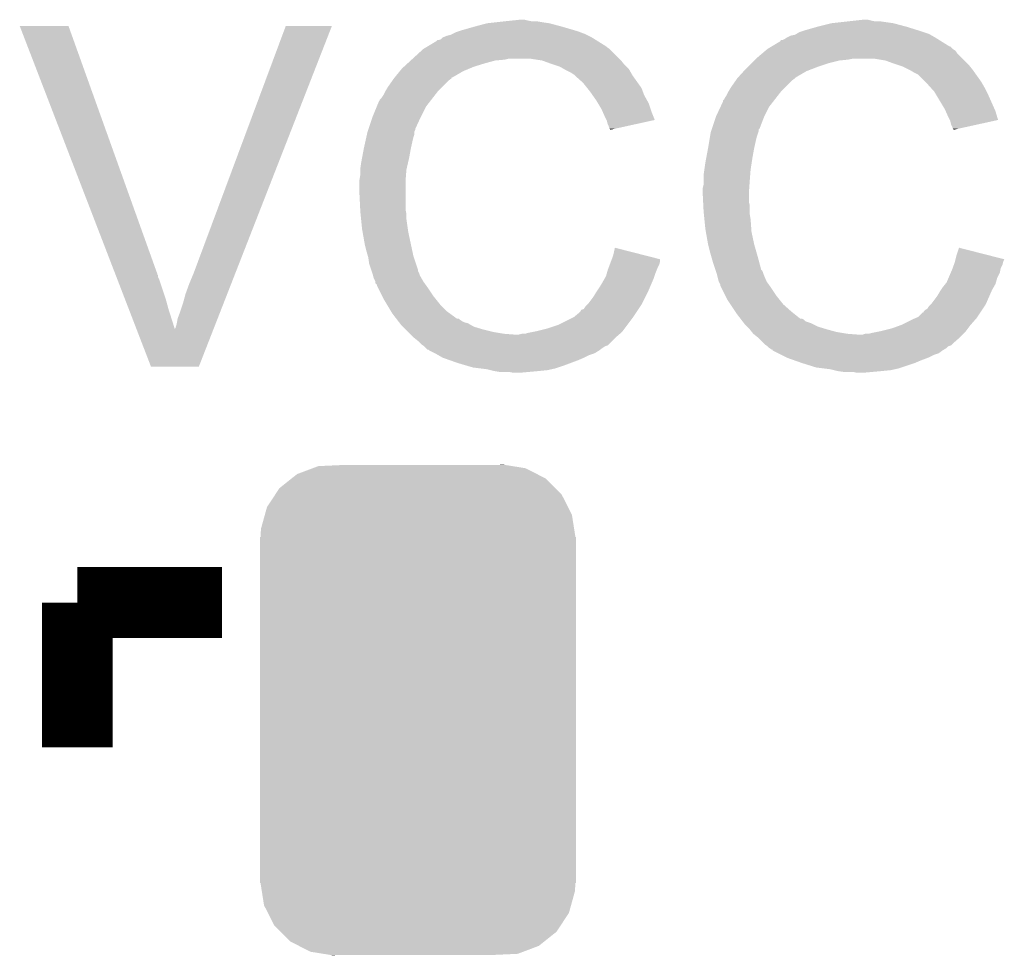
# Model space of a CAD drawing. Extents: x -52 to 48, y -3 to 57.
# Tile 54 of 96: x 5.82 to 8.64, y 10.75 to 13.42. Entities that reach past the tile are written whole.
import ezdxf

# ---------------------------------------------------------------- set-up
doc = ezdxf.new("R2010")
doc.units = 0
doc.layers.get('0').update_dxf_attribs({"linetype": 'CONTINUOUS'})
doc.layers.add('CLICK_SHIELD_FOR_RED_PITAYA_010', color=11, linetype='CONTINUOUS')
doc.layers.add('CLICK_SHIELD_FOR_RED_PITAYA_012', color=8, linetype='CONTINUOUS')

# ---------------------------------------------------------------- blocks, each defined once
blk = doc.blocks.new('CUSTOM_205')
for points in [[(-0.346054, 0.675314), (-0.301568, 0.692038), (0.3409, 0.675314), (0.308224, 0.692038)], [(-0.301568, 0.692038), (-0.285532, 0.698066), (0.308224, 0.692038), (0.27075, 0.698066)], [(-0.285532, 0.698066), (-0.220944, 0.70104), (0.27075, 0.698066), (0.25226, 0.70104)], [(0.220944, 0.70104), (0.244388, 0.702306), (0.25226, 0.70104), (0.244388, 0.702306)], [(-0.396604, 0.634998), (-0.362024, 0.662578), (0.39329, 0.634998), (0.365782, 0.662578)], [(-0.362024, 0.662578), (-0.346054, 0.675314), (0.365782, 0.662578), (0.3409, 0.675314)], [(-0.408632, 0.616798), (-0.396604, 0.634998), (0.411442, 0.616798), (0.39329, 0.634998)], [(-0.432252, 0.581054), (-0.408632, 0.616798), (0.42962, 0.581054), (0.411442, 0.616798)], [(-0.438318, 0.559164), (-0.432252, 0.581054), (0.44075, 0.559164), (0.42962, 0.581054)], [(-0.449518, 0.518744), (-0.438318, 0.559164), (0.447144, 0.518744), (0.44075, 0.559164)], [(-0.45085, 0.4953), (-0.449518, 0.518744), (0.45085, 0.4953), (0.447144, 0.518744)], [(-0.45212, -0.4953), (-0.45212, 0.4953), (0.45212, -0.4953), (0.45212, 0.4953)], [(-0.447142, -0.51874), (-0.45085, -0.4953), (0.449518, -0.51874), (0.45085, -0.4953)], [(-0.440752, -0.559164), (-0.447142, -0.51874), (0.438316, -0.559164), (0.449518, -0.51874)], [(-0.429622, -0.58105), (-0.440752, -0.559164), (0.432254, -0.58105), (0.438316, -0.559164)], [(-0.411444, -0.616798), (-0.429622, -0.58105), (0.40863, -0.616798), (0.432254, -0.58105)], [(-0.393292, -0.634996), (-0.411444, -0.616798), (0.396606, -0.634996), (0.40863, -0.616798)], [(-0.365784, -0.662578), (-0.393292, -0.634996), (0.362022, -0.662578), (0.396606, -0.634996)], [(-0.340906, -0.675312), (-0.365784, -0.662578), (0.346056, -0.675312), (0.362022, -0.662578)], [(-0.308228, -0.69204), (-0.340906, -0.675312), (0.301562, -0.69204), (0.346056, -0.675312)], [(-0.270764, -0.698066), (-0.308228, -0.69204), (0.285534, -0.698066), (0.301562, -0.69204)], [(-0.252274, -0.70104), (-0.270764, -0.698066), (0.220944, -0.70104), (0.285534, -0.698066)], [(-0.244392, -0.702308), (-0.252274, -0.70104), (-0.244392, -0.702308), (-0.220944, -0.70104)]]:
    blk.add_solid(points)

msp = doc.modelspace()

# ---------------------------------------------------------------- linework, layer by layer
at = {"layer": 'CLICK_SHIELD_FOR_RED_PITAYA_010', "const_width": 0.2032}
for points in [[(5.98424, 11.3411), (5.98424, 11.75512)], [(5.98424, 11.75512), (6.39826, 11.75512)]]:
    msp.add_lwpolyline(points, dxfattribs=at)
at = {"layer": 'CLICK_SHIELD_FOR_RED_PITAYA_010'}
for points in [[(7.20344, 13.41882), (7.22757, 13.42136), (7.287262, 13.41882), (7.27456, 13.42136)], [(7.22757, 13.42136), (7.251702, 13.4239), (7.27456, 13.42136), (7.264402, 13.4239)], [(8.188962, 13.41882), (8.211822, 13.42136), (8.270242, 13.41882), (8.25754, 13.42136)], [(8.211822, 13.42136), (8.234682, 13.4239), (8.25754, 13.42136), (8.247382, 13.4239)], [(5.819176, 13.406094), (5.81917, 13.406108), (5.958844, 13.406094), (5.81917, 13.406108)], [(6.092282, 12.697456), (5.819176, 13.406094), (6.21284, 12.697456), (5.958844, 13.406094)], [(6.31698, 12.69746), (6.58115, 13.40608), (6.43638, 12.69746), (6.713208, 13.40608)], [(6.58115, 13.40608), (6.581166, 13.40612), (6.713208, 13.40608), (6.581166, 13.40612)], [(7.076446, 13.390882), (7.08406, 13.39342), (7.4168, 13.390882), (7.40817, 13.39342)], [(7.08406, 13.39342), (7.11962, 13.40358), (7.40817, 13.39342), (7.37362, 13.40358)], [(7.11962, 13.40358), (7.157722, 13.41374), (7.37362, 13.40358), (7.335522, 13.41374)], [(7.157722, 13.41374), (7.18058, 13.41628), (7.335522, 13.41374), (7.31774, 13.41628)], [(7.18058, 13.41628), (7.20344, 13.41882), (7.31774, 13.41628), (7.302502, 13.41882)], [(8.059414, 13.39088), (8.06704, 13.39342), (8.39978, 13.39088), (8.391652, 13.39342)], [(8.06704, 13.39342), (8.1026, 13.40358), (8.391652, 13.39342), (8.35914, 13.40358)], [(8.1026, 13.40358), (8.143242, 13.41374), (8.35914, 13.40358), (8.321042, 13.41374)], [(8.143242, 13.41374), (8.188962, 13.41882), (8.321042, 13.41374), (8.28548, 13.41882)], [(7.012942, 13.362942), (7.015476, 13.36548), (7.473692, 13.362942), (7.469632, 13.36548)], [(7.015476, 13.36548), (7.018022, 13.365482), (7.469632, 13.36548), (7.469628, 13.365482)], [(7.018022, 13.365482), (7.025632, 13.368024), (7.469628, 13.365482), (7.46556, 13.368024)], [(7.025632, 13.368024), (7.030724, 13.3731), (7.46556, 13.368024), (7.457438, 13.3731)], [(7.030724, 13.3731), (7.043422, 13.37818), (7.457438, 13.3731), (7.44728, 13.37818)], [(7.043422, 13.37818), (7.053582, 13.38072), (7.44728, 13.37818), (7.4422, 13.38072)], [(7.053582, 13.38072), (7.058662, 13.38326), (7.4422, 13.38072), (7.43712, 13.38326)], [(7.058662, 13.38326), (7.068822, 13.38834), (7.43712, 13.38326), (7.423578, 13.38834)], [(7.068822, 13.38834), (7.076446, 13.390882), (7.423578, 13.38834), (7.4168, 13.390882)], [(7.99846, 13.362952), (7.998492, 13.36548), (8.456656, 13.362952), (8.452612, 13.36548)], [(7.998492, 13.36548), (8.003544, 13.365482), (8.452612, 13.36548), (8.452608, 13.365482)], [(8.003544, 13.365482), (8.008622, 13.368022), (8.452608, 13.365482), (8.448544, 13.368022)], [(8.008622, 13.368022), (8.016242, 13.3731), (8.448544, 13.368022), (8.44042, 13.3731)], [(8.016242, 13.3731), (8.026402, 13.37818), (8.44042, 13.3731), (8.431532, 13.37818)], [(8.026402, 13.37818), (8.039102, 13.38072), (8.431532, 13.37818), (8.427088, 13.38072)], [(8.039102, 13.38072), (8.04333, 13.38326), (8.427088, 13.38072), (8.422642, 13.38326)], [(8.04333, 13.38326), (8.05179, 13.38834), (8.422642, 13.38326), (8.407402, 13.38834)], [(8.05179, 13.38834), (8.059414, 13.39088), (8.407402, 13.38834), (8.39978, 13.39088)], [(6.944358, 13.31214), (6.974836, 13.340078), (7.53618, 13.31214), (7.508242, 13.340078)], [(6.974836, 13.340078), (6.974842, 13.340082), (7.508242, 13.340078), (7.508238, 13.340082)], [(6.974842, 13.340082), (6.983304, 13.34516), (7.508238, 13.340082), (7.50062, 13.34516)], [(6.983304, 13.34516), (6.987534, 13.347698), (7.50062, 13.34516), (7.498082, 13.347698)], [(6.987534, 13.347698), (7.012942, 13.362942), (7.498082, 13.347698), (7.473692, 13.362942)], [(7.954352, 13.334998), (7.960358, 13.34008), (8.498842, 13.334998), (8.49122, 13.34008)], [(7.960358, 13.34008), (7.960362, 13.340082), (8.49122, 13.34008), (8.491218, 13.340082)], [(7.960362, 13.340082), (7.973042, 13.347694), (8.491218, 13.340082), (8.483606, 13.347694)], [(7.973042, 13.347694), (7.973052, 13.3477), (8.483606, 13.347694), (8.481054, 13.3477)], [(7.973052, 13.3477), (7.99846, 13.362952), (8.481054, 13.3477), (8.456656, 13.362952)], [(6.938818, 13.30706), (6.941588, 13.3096), (7.180578, 13.30706), (7.208518, 13.3096)], [(6.941588, 13.3096), (6.944358, 13.31214), (7.208518, 13.3096), (7.218678, 13.31214)], [(7.3152, 13.30706), (7.282178, 13.31214), (7.54126, 13.30706), (7.53618, 13.31214)], [(7.92226, 13.30706), (7.9248, 13.3096), (8.1661, 13.30706), (8.191502, 13.3096)], [(7.9248, 13.3096), (7.92734, 13.31214), (8.191502, 13.3096), (8.204198, 13.31214)], [(7.92734, 13.31214), (7.945348, 13.327378), (8.51916, 13.31214), (8.503922, 13.327378)], [(7.945348, 13.327378), (7.954352, 13.334998), (8.503922, 13.327378), (8.498842, 13.334998)], [(8.298178, 13.30706), (8.267698, 13.31214), (8.52424, 13.30706), (8.51916, 13.31214)], [(6.907644, 13.27658), (6.91388, 13.2842), (7.089138, 13.27658), (7.107424, 13.2842)], [(6.91388, 13.2842), (6.919422, 13.289282), (7.107424, 13.2842), (7.11962, 13.289282)], [(6.919422, 13.289282), (6.930504, 13.29944), (7.11962, 13.289282), (7.15264, 13.29944)], [(6.930504, 13.29944), (6.938818, 13.30706), (7.15264, 13.29944), (7.180578, 13.30706)], [(7.315206, 13.307058), (7.3152, 13.30706), (7.541262, 13.307058), (7.54126, 13.30706)], [(7.34314, 13.2969), (7.315206, 13.307058), (7.54939, 13.2969), (7.541262, 13.307058)], [(7.35076, 13.29436), (7.34314, 13.2969), (7.55142, 13.29436), (7.54939, 13.2969)], [(7.365998, 13.28928), (7.35076, 13.29436), (7.5565, 13.28928), (7.55142, 13.29436)], [(7.37934, 13.281658), (7.365998, 13.28928), (7.564122, 13.281658), (7.5565, 13.28928)], [(7.383782, 13.27912), (7.37934, 13.281658), (7.565574, 13.27912), (7.564122, 13.281658)], [(7.892472, 13.27658), (7.8994, 13.2842), (8.072118, 13.27658), (8.09193, 13.2842)], [(7.8994, 13.2842), (7.90448, 13.28928), (8.09193, 13.2842), (8.10514, 13.28928)], [(7.90448, 13.28928), (7.91464, 13.29944), (8.10514, 13.28928), (8.135622, 13.29944)], [(7.91464, 13.29944), (7.92226, 13.30706), (8.135622, 13.29944), (8.1661, 13.30706)], [(8.32612, 13.2969), (8.298178, 13.30706), (8.5344, 13.2969), (8.52424, 13.30706)], [(8.333746, 13.294358), (8.32612, 13.2969), (8.536942, 13.294358), (8.5344, 13.2969)], [(8.348978, 13.28928), (8.333746, 13.294358), (8.541006, 13.28928), (8.536942, 13.294358)], [(8.36422, 13.28166), (8.348978, 13.28928), (8.5471, 13.28166), (8.541006, 13.28928)], [(8.3693, 13.27912), (8.36422, 13.28166), (8.548916, 13.27912), (8.5471, 13.28166)], [(6.885682, 13.248638), (6.89102, 13.25626), (7.04596, 13.248638), (7.056104, 13.25626)], [(6.89102, 13.25626), (6.891024, 13.256266), (7.056104, 13.25626), (7.056112, 13.256266)], [(6.891024, 13.256266), (6.893072, 13.258768), (7.056112, 13.256266), (7.05612, 13.258768)], [(6.893072, 13.258768), (6.893098, 13.2588), (7.05612, 13.258768), (7.058666, 13.2588)], [(6.893098, 13.2588), (6.907644, 13.27658), (7.058666, 13.2588), (7.089138, 13.27658)], [(7.399018, 13.2715), (7.383782, 13.27912), (7.569926, 13.2715), (7.565574, 13.27912)], [(7.40664, 13.26642), (7.399018, 13.2715), (7.572828, 13.26642), (7.569926, 13.2715)], [(7.40918, 13.26388), (7.40664, 13.26642), (7.57428, 13.26388), (7.572828, 13.26642)], [(7.409184, 13.263878), (7.40918, 13.26388), (7.57428, 13.263878), (7.57428, 13.26388)], [(7.43204, 13.24356), (7.409184, 13.263878), (7.588798, 13.24356), (7.57428, 13.263878)], [(7.868664, 13.248638), (7.874, 13.25626), (8.02894, 13.248638), (8.039098, 13.25626)], [(7.874, 13.25626), (7.874002, 13.256262), (8.039098, 13.25626), (8.0391, 13.256262)], [(7.874002, 13.256262), (7.876306, 13.258798), (8.0391, 13.256262), (8.041638, 13.258798)], [(7.876306, 13.258798), (7.892472, 13.27658), (8.041638, 13.258798), (8.072118, 13.27658)], [(8.382002, 13.2715), (8.3693, 13.27912), (8.554358, 13.2715), (8.548916, 13.27912)], [(8.392156, 13.266422), (8.382002, 13.2715), (8.557986, 13.266422), (8.554358, 13.2715)], [(8.41248, 13.2461), (8.392156, 13.266422), (8.572502, 13.2461), (8.557986, 13.266422)], [(6.867142, 13.220698), (6.873238, 13.23086), (7.01802, 13.220698), (7.028182, 13.23086)], [(6.873238, 13.23086), (6.885682, 13.248638), (7.028182, 13.23086), (7.04596, 13.248638)], [(7.444224, 13.22833), (7.43204, 13.24356), (7.59968, 13.22833), (7.588798, 13.24356)], [(7.45236, 13.21816), (7.444224, 13.22833), (7.603492, 13.21816), (7.59968, 13.22833)], [(7.850122, 13.220698), (7.856218, 13.23086), (8.001, 13.220698), (8.011162, 13.23086)], [(7.856218, 13.23086), (7.868664, 13.248638), (8.011162, 13.23086), (8.02894, 13.248638)], [(8.41502, 13.24356), (8.41248, 13.2461), (8.573954, 13.24356), (8.572502, 13.2461)], [(8.428736, 13.22832), (8.41502, 13.24356), (8.58266, 13.22832), (8.573954, 13.24356)], [(8.437878, 13.218162), (8.428736, 13.22832), (8.58774, 13.218162), (8.58266, 13.22832)], [(6.85038, 13.192756), (6.850386, 13.195306), (6.996286, 13.192756), (6.99827, 13.195306)], [(6.850386, 13.195306), (6.85546, 13.20038), (6.99827, 13.195306), (7.002216, 13.20038)], [(6.85546, 13.20038), (6.86054, 13.208002), (7.002216, 13.20038), (7.008144, 13.208002)], [(6.86054, 13.208002), (6.86562, 13.218158), (7.008144, 13.208002), (7.016044, 13.218158)], [(6.86562, 13.218158), (6.867142, 13.220698), (7.016044, 13.218158), (7.01802, 13.220698)], [(7.459476, 13.207998), (7.45236, 13.21816), (7.6073, 13.207998), (7.603492, 13.21816)], [(7.470142, 13.19276), (7.459476, 13.207998), (7.615766, 13.19276), (7.6073, 13.207998)], [(7.833366, 13.192766), (7.835902, 13.195304), (7.979274, 13.192766), (7.981248, 13.195304)], [(7.835902, 13.195304), (7.838442, 13.200382), (7.981248, 13.195304), (7.985198, 13.200382)], [(7.838442, 13.200382), (7.84352, 13.208002), (7.985198, 13.200382), (7.991124, 13.208002)], [(7.84352, 13.208002), (7.8486, 13.218158), (7.991124, 13.208002), (7.999024, 13.218158)], [(7.8486, 13.218158), (7.850122, 13.220698), (7.999024, 13.218158), (8.001, 13.220698)], [(8.443976, 13.208), (8.437878, 13.218162), (8.59282, 13.208), (8.58774, 13.218162)], [(8.46836, 13.16736), (8.443976, 13.208), (8.610884, 13.16736), (8.59282, 13.208)], [(6.83006, 13.14704), (6.841566, 13.174978), (6.96849, 13.14704), (6.98246, 13.174978)], [(6.841566, 13.174978), (6.847842, 13.19021), (6.98246, 13.174978), (6.994306, 13.19021)], [(6.847842, 13.19021), (6.85038, 13.192756), (6.994306, 13.19021), (6.996286, 13.192756)], [(7.474716, 13.185138), (7.470142, 13.19276), (7.62, 13.185138), (7.615766, 13.19276)], [(7.48538, 13.16736), (7.474716, 13.185138), (7.625928, 13.16736), (7.62, 13.185138)], [(7.487638, 13.16228), (7.48538, 13.16736), (7.62762, 13.16228), (7.625928, 13.16736)], [(7.81304, 13.14704), (7.826186, 13.174978), (7.95147, 13.14704), (7.96544, 13.174978)], [(7.826186, 13.174978), (7.83336, 13.190224), (7.96544, 13.174978), (7.977298, 13.190224)], [(7.83336, 13.190224), (7.833366, 13.192766), (7.977298, 13.190224), (7.979274, 13.192766)], [(8.470618, 13.16228), (8.46836, 13.16736), (8.613142, 13.16228), (8.610884, 13.16736)], [(6.818206, 13.111476), (6.829212, 13.1445), (6.95198, 13.111476), (6.96722, 13.1445)], [(6.829212, 13.1445), (6.83006, 13.14704), (6.96722, 13.1445), (6.96849, 13.14704)], [(7.49554, 13.1445), (7.487638, 13.16228), (7.634706, 13.1445), (7.62762, 13.16228)], [(7.499354, 13.136874), (7.49554, 13.1445), (7.637744, 13.136874), (7.634706, 13.1445)], [(7.80119, 13.11149), (7.812192, 13.1445), (7.937496, 13.11149), (7.9502, 13.1445)], [(7.812192, 13.1445), (7.81304, 13.14704), (7.9502, 13.1445), (7.95147, 13.14704)], [(8.47852, 13.1445), (8.470618, 13.16228), (8.61845, 13.1445), (8.613142, 13.16228)], [(8.482334, 13.136874), (8.47852, 13.1445), (8.620726, 13.136874), (8.61845, 13.1445)], [(6.81736, 13.108936), (6.818206, 13.111476), (6.951978, 13.108936), (6.95198, 13.111476)], [(7.50062, 13.134342), (7.499354, 13.136874), (7.62623, 13.134342), (7.637744, 13.136874)], [(7.503158, 13.124182), (7.50062, 13.134342), (7.580036, 13.124182), (7.62623, 13.134342)], [(7.5057, 13.1191), (7.503158, 13.124182), (7.55693, 13.1191), (7.580036, 13.124182)], [(7.50824, 13.111484), (7.5057, 13.1191), (7.522302, 13.111484), (7.55693, 13.1191)], [(7.510772, 13.108948), (7.50824, 13.111484), (7.510772, 13.108948), (7.522302, 13.111484)], [(7.800342, 13.108944), (7.80119, 13.11149), (7.93496, 13.108944), (7.937496, 13.11149)], [(8.4836, 13.134342), (8.482334, 13.136874), (8.609212, 13.134342), (8.620726, 13.136874)], [(8.486138, 13.124182), (8.4836, 13.134342), (8.563016, 13.124182), (8.609212, 13.134342)], [(8.48868, 13.1191), (8.486138, 13.124182), (8.53991, 13.1191), (8.563016, 13.124182)], [(8.49122, 13.111484), (8.48868, 13.1191), (8.505282, 13.111484), (8.53991, 13.1191)], [(8.493752, 13.108948), (8.49122, 13.111484), (8.493752, 13.108948), (8.505282, 13.111484)], [(6.80974, 13.07846), (6.811998, 13.08862), (6.94436, 13.07846), (6.946902, 13.08862)], [(6.811998, 13.08862), (6.813692, 13.096238), (6.946902, 13.08862), (6.949438, 13.096238)], [(6.813692, 13.096238), (6.814822, 13.10132), (6.949438, 13.096238), (6.949438, 13.10132)], [(6.814822, 13.10132), (6.815666, 13.103856), (6.949438, 13.10132), (6.94944, 13.103856)], [(6.815666, 13.103856), (6.81736, 13.108936), (6.94944, 13.103856), (6.951978, 13.108936)], [(7.79399, 13.07846), (7.795684, 13.08862), (7.92734, 13.07846), (7.929882, 13.08862)], [(7.795684, 13.08862), (7.797802, 13.101322), (7.929882, 13.08862), (7.934112, 13.101322)], [(7.797802, 13.101322), (7.798646, 13.103858), (7.934112, 13.101322), (7.934958, 13.103858)], [(7.798646, 13.103858), (7.800342, 13.108944), (7.934958, 13.103858), (7.93496, 13.108944)], [(6.79942, 13.02766), (6.80466, 13.0556), (6.9342, 13.02766), (6.93928, 13.0556)], [(6.80466, 13.0556), (6.80974, 13.07846), (6.93928, 13.0556), (6.94436, 13.07846)], [(7.78494, 13.02766), (7.79018, 13.0556), (7.91718, 13.02766), (7.92226, 13.0556)], [(7.79018, 13.0556), (7.79399, 13.07846), (7.92226, 13.0556), (7.92734, 13.07846)], [(6.79704, 13.01496), (6.79942, 13.02766), (6.931268, 13.01496), (6.9342, 13.02766)], [(7.78256, 13.01496), (7.78494, 13.02766), (7.915226, 13.01496), (7.91718, 13.02766)], [(6.7945, 12.99718), (6.79704, 13.01496), (6.927166, 12.99718), (6.931268, 13.01496)], [(7.779656, 12.994642), (7.78256, 13.01496), (7.9121, 12.994642), (7.915226, 13.01496)], [(6.79196, 12.964162), (6.7945, 12.979402), (6.924234, 12.964162), (6.925406, 12.979402)], [(6.7945, 12.994638), (6.7945, 12.99718), (6.92658, 12.994638), (6.927166, 12.99718)], [(6.7945, 12.979402), (6.7945, 12.994638), (6.925406, 12.979402), (6.92658, 12.994638)], [(7.77748, 12.9794), (7.779656, 12.994642), (7.910926, 12.9794), (7.9121, 12.994642)], [(7.77748, 12.96162), (7.77748, 12.9794), (7.90956, 12.96162), (7.910926, 12.9794)], [(6.79196, 12.961622), (6.79196, 12.964162), (6.92404, 12.961622), (6.924234, 12.964162)], [(6.79196, 12.92606), (6.79196, 12.961622), (6.92404, 12.92606), (6.92404, 12.961622)], [(7.77494, 12.941302), (7.77748, 12.951462), (7.908108, 12.941302), (7.908834, 12.951462)], [(7.77494, 12.926062), (7.77494, 12.941302), (7.90702, 12.926062), (7.908108, 12.941302)], [(7.77748, 12.951462), (7.77748, 12.96162), (7.908834, 12.951462), (7.90956, 12.96162)], [(6.794248, 12.880338), (6.79196, 12.92606), (6.92404, 12.880338), (6.92404, 12.92606)], [(7.77494, 12.92606), (7.77494, 12.926062), (7.90702, 12.92606), (7.90702, 12.926062)], [(7.776084, 12.903198), (7.77494, 12.92606), (7.90702, 12.903198), (7.90702, 12.92606)], [(7.776592, 12.893038), (7.776084, 12.903198), (7.90956, 12.893038), (7.90702, 12.903198)], [(7.77748, 12.87526), (7.776592, 12.893038), (7.90956, 12.87526), (7.90956, 12.893038)], [(6.7945, 12.87526), (6.794248, 12.880338), (6.925056, 12.87526), (6.92404, 12.880338)], [(6.795264, 12.867638), (6.7945, 12.87526), (6.92658, 12.867638), (6.925056, 12.87526)], [(6.796786, 12.8524), (6.795264, 12.867638), (6.92658, 12.8524), (6.92658, 12.867638)], [(7.778244, 12.867638), (7.77748, 12.87526), (7.90956, 12.867638), (7.90956, 12.87526)], [(7.779766, 12.852402), (7.778244, 12.867638), (7.9121, 12.852402), (7.90956, 12.867638)], [(6.79958, 12.824458), (6.796786, 12.8524), (6.930572, 12.824458), (6.92658, 12.8524)], [(7.78256, 12.824458), (7.779766, 12.852402), (7.914096, 12.824458), (7.9121, 12.852402)], [(6.800926, 12.816842), (6.79958, 12.824458), (6.93166, 12.816842), (6.930572, 12.824458)], [(6.8072, 12.78128), (6.800926, 12.816842), (6.939282, 12.78128), (6.93166, 12.816842)], [(7.783906, 12.816838), (7.78256, 12.824458), (7.91464, 12.816838), (7.914096, 12.824458)], [(7.79018, 12.78128), (7.783906, 12.816838), (7.92226, 12.78128), (7.91464, 12.816838)], [(6.81228, 12.76096), (6.8072, 12.78128), (6.943636, 12.76096), (6.939282, 12.78128)], [(7.79526, 12.76096), (7.79018, 12.78128), (7.928066, 12.76096), (7.92226, 12.78128)], [(6.816636, 12.74572), (6.81228, 12.76096), (6.946902, 12.74572), (6.943636, 12.76096)], [(6.81736, 12.743182), (6.816636, 12.74572), (6.947748, 12.743182), (6.946902, 12.74572)], [(7.514578, 12.738072), (7.5184, 12.748262), (7.65302, 12.738072), (7.613084, 12.748262)], [(7.5184, 12.748262), (7.523512, 12.771116), (7.613084, 12.748262), (7.523512, 12.771116)], [(7.799616, 12.74572), (7.79526, 12.76096), (7.93242, 12.74572), (7.928066, 12.76096)], [(7.80542, 12.7254), (7.799616, 12.74572), (7.937842, 12.7254), (7.93242, 12.74572)], [(8.49883, 12.738066), (8.50138, 12.748258), (8.63853, 12.738066), (8.598596, 12.748258)], [(8.50138, 12.748258), (8.50903, 12.771116), (8.598596, 12.748258), (8.50903, 12.771116)], [(6.8199, 12.725402), (6.81736, 12.743182), (6.953674, 12.725402), (6.947748, 12.743182)], [(6.825828, 12.707616), (6.8199, 12.725402), (6.9596, 12.707616), (6.953674, 12.725402)], [(7.505064, 12.7127), (7.508872, 12.722858), (7.6454, 12.7127), (7.65048, 12.722858)], [(7.508872, 12.722858), (7.512682, 12.733018), (7.65048, 12.722858), (7.65302, 12.733018)], [(7.512682, 12.733018), (7.514578, 12.738072), (7.65302, 12.733018), (7.65302, 12.738072)], [(7.811344, 12.707628), (7.80542, 12.7254), (7.942584, 12.707628), (7.937842, 12.7254)], [(8.490584, 12.712698), (8.494392, 12.722858), (8.62838, 12.712698), (8.63346, 12.722858)], [(8.494392, 12.722858), (8.4963, 12.727942), (8.63346, 12.722858), (8.634728, 12.727942)], [(8.4963, 12.727942), (8.497568, 12.733018), (8.634728, 12.727942), (8.635998, 12.733018)], [(8.497568, 12.733018), (8.49883, 12.738066), (8.635998, 12.733018), (8.63853, 12.738066)], [(6.093262, 12.694914), (6.092282, 12.697456), (6.212846, 12.694914), (6.21284, 12.697456)], [(6.094238, 12.692384), (6.093262, 12.694914), (6.21538, 12.692384), (6.212846, 12.694914)], [(6.096198, 12.687296), (6.094238, 12.692384), (6.215382, 12.687296), (6.21538, 12.692384)], [(6.098156, 12.682218), (6.096198, 12.687296), (6.21792, 12.682218), (6.215382, 12.687296)], [(6.30428, 12.666978), (6.31698, 12.69746), (6.424472, 12.666978), (6.43638, 12.69746)], [(6.826676, 12.705076), (6.825828, 12.707616), (6.959602, 12.705076), (6.9596, 12.707616)], [(6.828368, 12.699998), (6.826676, 12.705076), (6.96214, 12.699998), (6.959602, 12.705076)], [(6.83006, 12.694918), (6.828368, 12.699998), (6.963834, 12.694918), (6.96214, 12.699998)], [(6.830696, 12.692378), (6.83006, 12.694918), (6.96468, 12.692378), (6.963834, 12.694918)], [(6.832598, 12.684762), (6.830696, 12.692378), (6.969032, 12.684762), (6.96468, 12.692378)], [(7.495178, 12.684762), (7.498082, 12.689842), (7.63524, 12.684762), (7.636932, 12.689842)], [(7.498082, 12.689842), (7.500984, 12.700002), (7.636932, 12.689842), (7.64032, 12.700002)], [(7.500984, 12.700002), (7.50316, 12.70762), (7.64032, 12.700002), (7.643366, 12.70762)], [(7.50316, 12.70762), (7.505064, 12.7127), (7.643366, 12.70762), (7.6454, 12.7127)], [(7.812196, 12.705076), (7.811344, 12.707628), (7.945122, 12.705076), (7.942584, 12.707628)], [(7.813888, 12.699998), (7.812196, 12.705076), (7.94766, 12.699998), (7.945122, 12.705076)], [(7.81558, 12.694918), (7.813888, 12.699998), (7.949356, 12.694918), (7.94766, 12.699998)], [(7.816214, 12.692382), (7.81558, 12.694918), (7.9502, 12.692382), (7.949356, 12.694918)], [(7.820658, 12.674602), (7.816214, 12.692382), (7.957822, 12.674602), (7.9502, 12.692382)], [(8.47888, 12.684758), (8.485412, 12.699998), (8.618218, 12.684758), (8.625838, 12.699998)], [(8.485412, 12.699998), (8.48868, 12.70762), (8.625838, 12.699998), (8.627362, 12.70762)], [(8.48868, 12.70762), (8.490584, 12.712698), (8.627362, 12.70762), (8.62838, 12.712698)], [(6.121648, 12.62126), (6.098156, 12.682218), (6.238238, 12.62126), (6.21792, 12.682218)], [(6.29412, 12.63904), (6.30428, 12.666978), (6.413558, 12.63904), (6.424472, 12.666978)], [(6.837678, 12.674604), (6.832598, 12.684762), (6.974838, 12.674604), (6.969032, 12.684762)], [(6.83768, 12.674598), (6.837678, 12.674604), (6.97484, 12.674598), (6.974838, 12.674604)], [(6.83768, 12.669516), (6.83768, 12.674598), (6.978472, 12.669516), (6.97484, 12.674598)], [(6.842754, 12.664446), (6.83768, 12.669516), (6.982094, 12.664446), (6.978472, 12.669516)], [(6.84276, 12.661904), (6.842754, 12.664446), (6.98391, 12.661904), (6.982094, 12.664446)], [(6.845302, 12.65682), (6.84276, 12.661904), (6.98754, 12.65682), (6.98391, 12.661904)], [(7.473524, 12.6492), (7.4803, 12.659358), (7.62, 12.6492), (7.624352, 12.659358)], [(7.4803, 12.659358), (7.48792, 12.67206), (7.624352, 12.659358), (7.629796, 12.67206)], [(7.48792, 12.67206), (7.495178, 12.684762), (7.629796, 12.67206), (7.63524, 12.684762)], [(7.820662, 12.674598), (7.820658, 12.674602), (7.957822, 12.674598), (7.957822, 12.674602)], [(7.825738, 12.664444), (7.820662, 12.674598), (7.965076, 12.664444), (7.957822, 12.674598)], [(7.82574, 12.661904), (7.825738, 12.664444), (7.96689, 12.661904), (7.965076, 12.664444)], [(7.828282, 12.65682), (7.82574, 12.661904), (7.97052, 12.65682), (7.96689, 12.661904)], [(8.456504, 12.6492), (8.46328, 12.65936), (8.60298, 12.6492), (8.608786, 12.65936)], [(8.46328, 12.65936), (8.469372, 12.666978), (8.608786, 12.65936), (8.61314, 12.666978)], [(8.469372, 12.666978), (8.47344, 12.672062), (8.61314, 12.666978), (8.61459, 12.672062)], [(8.47344, 12.672062), (8.47888, 12.684758), (8.61459, 12.672062), (8.618218, 12.684758)], [(6.286498, 12.6111), (6.29412, 12.63904), (6.402644, 12.6111), (6.413558, 12.63904)], [(6.856732, 12.63396), (6.845302, 12.65682), (7.00278, 12.63396), (6.98754, 12.65682)], [(6.86308, 12.62126), (6.856732, 12.63396), (7.01294, 12.62126), (7.00278, 12.63396)], [(7.44728, 12.611102), (7.462522, 12.631422), (7.60095, 12.611102), (7.61111, 12.631422)], [(7.462522, 12.631422), (7.470138, 12.64412), (7.61111, 12.631422), (7.617458, 12.64412)], [(7.470138, 12.64412), (7.473524, 12.6492), (7.617458, 12.64412), (7.62, 12.6492)], [(7.839712, 12.63396), (7.828282, 12.65682), (7.98576, 12.63396), (7.97052, 12.65682)], [(7.84606, 12.621262), (7.839712, 12.63396), (7.99592, 12.621262), (7.98576, 12.63396)], [(8.43026, 12.611102), (8.445502, 12.631422), (8.58631, 12.611102), (8.5952, 12.631422)], [(8.445502, 12.631422), (8.453118, 12.64412), (8.5952, 12.631422), (8.600756, 12.64412)], [(8.453118, 12.64412), (8.456504, 12.6492), (8.600756, 12.64412), (8.60298, 12.6492)], [(6.132416, 12.59332), (6.121648, 12.62126), (6.24586, 12.59332), (6.238238, 12.62126)], [(6.27888, 12.58824), (6.286498, 12.6111), (6.393714, 12.58824), (6.402644, 12.6111)], [(6.8707, 12.60856), (6.86308, 12.62126), (7.0231, 12.60856), (7.01294, 12.62126)], [(6.882892, 12.58824), (6.8707, 12.60856), (7.043422, 12.58824), (7.0231, 12.60856)], [(7.434572, 12.595864), (7.439662, 12.603482), (7.591214, 12.595864), (7.596294, 12.603482)], [(7.439662, 12.603482), (7.444736, 12.608558), (7.596294, 12.603482), (7.599678, 12.608558)], [(7.444736, 12.608558), (7.44728, 12.611102), (7.599678, 12.608558), (7.60095, 12.611102)], [(7.854528, 12.60856), (7.84606, 12.621262), (8.00608, 12.60856), (7.99592, 12.621262)], [(7.868074, 12.588242), (7.854528, 12.60856), (8.028938, 12.588242), (8.00608, 12.60856)], [(8.41755, 12.595864), (8.422642, 12.603482), (8.576734, 12.595864), (8.581814, 12.603482)], [(8.422642, 12.603482), (8.427716, 12.608558), (8.581814, 12.603482), (8.585198, 12.608558)], [(8.427716, 12.608558), (8.43026, 12.611102), (8.585198, 12.608558), (8.58631, 12.611102)], [(6.153876, 12.53764), (6.132416, 12.59332), (6.26364, 12.53764), (6.24586, 12.59332)], [(6.271262, 12.567922), (6.27888, 12.58824), (6.385776, 12.567922), (6.393714, 12.58824)], [(6.885938, 12.583162), (6.882892, 12.58824), (7.050404, 12.583162), (7.043422, 12.58824)], [(6.897664, 12.56792), (6.885938, 12.583162), (7.071354, 12.56792), (7.050404, 12.583162)], [(7.406628, 12.573), (7.421878, 12.585698), (7.575972, 12.573), (7.584438, 12.585698)], [(7.421878, 12.585698), (7.424422, 12.588244), (7.584438, 12.585698), (7.586134, 12.588244)], [(7.424422, 12.588244), (7.426968, 12.59331), (7.586134, 12.588244), (7.589512, 12.59331)], [(7.426968, 12.59331), (7.434572, 12.595864), (7.589512, 12.59331), (7.591214, 12.595864)], [(7.87146, 12.58316), (7.868074, 12.588242), (8.03529, 12.58316), (8.028938, 12.588242)], [(7.883184, 12.56792), (7.87146, 12.58316), (8.054336, 12.56792), (8.03529, 12.58316)], [(8.39215, 12.573002), (8.404856, 12.5857), (8.561494, 12.573002), (8.56996, 12.5857)], [(8.404856, 12.5857), (8.4074, 12.585732), (8.56996, 12.5857), (8.56998, 12.585732)], [(8.4074, 12.585732), (8.407406, 12.588246), (8.56998, 12.585732), (8.571656, 12.588246)], [(8.407406, 12.588246), (8.412484, 12.593322), (8.571656, 12.588246), (8.57504, 12.593322)], [(8.412484, 12.593322), (8.41755, 12.595864), (8.57504, 12.593322), (8.576734, 12.595864)], [(6.266182, 12.545062), (6.26872, 12.55268), (6.376846, 12.545062), (6.379822, 12.55268)], [(6.26872, 12.55268), (6.271262, 12.567922), (6.379822, 12.55268), (6.385776, 12.567922)], [(6.89767, 12.567914), (6.897664, 12.56792), (7.076446, 12.567914), (7.071354, 12.56792)], [(6.899618, 12.56538), (6.89767, 12.567914), (7.07898, 12.56538), (7.076446, 12.567914)], [(6.903526, 12.5603), (6.899618, 12.56538), (7.086602, 12.5603), (7.07898, 12.56538)], [(6.905482, 12.557758), (6.903526, 12.5603), (7.091682, 12.557758), (7.086602, 12.5603)], [(6.907434, 12.55522), (6.905482, 12.557758), (7.101842, 12.55522), (7.091682, 12.557758)], [(6.91134, 12.550142), (6.907434, 12.55522), (7.110728, 12.550142), (7.101842, 12.55522)], [(6.916424, 12.545058), (6.91134, 12.550142), (7.119622, 12.545058), (7.110728, 12.550142)], [(7.330438, 12.53998), (7.36092, 12.55014), (7.55142, 12.53998), (7.55904, 12.55014)], [(7.36092, 12.55014), (7.401548, 12.57046), (7.55904, 12.55014), (7.57428, 12.57046)], [(7.401548, 12.57046), (7.406628, 12.573), (7.57428, 12.57046), (7.575972, 12.573)], [(7.883186, 12.567918), (7.883184, 12.56792), (8.059424, 12.567918), (8.054336, 12.56792)], [(7.88514, 12.565378), (7.883186, 12.567918), (8.06449, 12.565378), (8.059424, 12.567918)], [(7.889046, 12.5603), (7.88514, 12.565378), (8.069584, 12.5603), (8.06449, 12.565378)], [(7.892954, 12.55522), (7.889046, 12.5603), (8.08482, 12.55522), (8.069584, 12.5603)], [(7.89686, 12.550142), (7.892954, 12.55522), (8.094976, 12.550142), (8.08482, 12.55522)], [(7.901944, 12.545058), (7.89686, 12.550142), (8.105142, 12.545058), (8.094976, 12.550142)], [(8.31596, 12.539982), (8.3439, 12.55014), (8.534398, 12.539982), (8.542018, 12.55014)], [(8.3439, 12.55014), (8.343904, 12.550142), (8.542018, 12.55014), (8.54202, 12.550142)], [(8.343904, 12.550142), (8.37438, 12.56538), (8.54202, 12.550142), (8.555354, 12.56538)], [(8.37438, 12.56538), (8.386218, 12.570458), (8.555354, 12.56538), (8.5598, 12.570458)], [(8.386218, 12.570458), (8.39215, 12.573002), (8.5598, 12.570458), (8.561494, 12.573002)], [(6.195056, 12.430784), (6.153876, 12.53764), (6.332202, 12.430784), (6.373946, 12.53764)], [(6.26364, 12.53764), (6.263646, 12.539986), (6.373946, 12.53764), (6.374862, 12.539986)], [(6.263646, 12.539986), (6.26618, 12.542516), (6.374862, 12.539986), (6.375852, 12.542516)], [(6.26618, 12.542516), (6.266182, 12.545062), (6.375852, 12.542516), (6.376846, 12.545062)], [(6.924042, 12.53744), (6.916424, 12.545058), (7.14502, 12.53744), (7.119622, 12.545058)], [(6.931662, 12.52982), (6.924042, 12.53744), (7.1755, 12.52982), (7.14502, 12.53744)], [(6.936742, 12.52474), (6.931662, 12.52982), (7.205978, 12.52474), (7.1755, 12.52982)], [(6.939282, 12.5222), (6.936742, 12.52474), (7.238998, 12.5222), (7.205978, 12.52474)], [(6.9469, 12.514582), (6.939282, 12.5222), (7.52602, 12.514582), (7.53491, 12.5222)], [(7.246622, 12.5222), (7.256782, 12.52474), (7.53491, 12.5222), (7.537874, 12.52474)], [(7.256782, 12.52474), (7.266942, 12.524742), (7.537874, 12.52474), (7.537876, 12.524742)], [(7.266942, 12.524742), (7.274562, 12.52728), (7.537876, 12.524742), (7.540838, 12.52728)], [(7.274562, 12.52728), (7.28725, 12.529818), (7.540838, 12.52728), (7.5438, 12.529818)], [(7.28725, 12.529818), (7.29996, 12.53236), (7.5438, 12.529818), (7.545706, 12.53236)], [(7.29996, 12.53236), (7.330438, 12.53998), (7.545706, 12.53236), (7.55142, 12.53998)], [(7.90956, 12.53744), (7.901944, 12.545058), (8.13054, 12.53744), (8.105142, 12.545058)], [(7.915656, 12.52982), (7.90956, 12.53744), (8.15848, 12.52982), (8.13054, 12.53744)], [(7.919718, 12.524742), (7.915656, 12.52982), (8.188948, 12.524742), (8.15848, 12.52982)], [(7.919722, 12.52474), (7.919718, 12.524742), (8.188958, 12.52474), (8.188948, 12.524742)], [(7.922896, 12.5222), (7.919722, 12.52474), (8.221978, 12.5222), (8.188958, 12.52474)], [(7.932418, 12.514582), (7.922896, 12.5222), (8.51154, 12.514582), (8.519158, 12.5222)], [(8.221978, 12.5222), (8.232142, 12.522202), (8.519158, 12.5222), (8.51916, 12.522202)], [(8.232142, 12.522202), (8.239764, 12.52474), (8.51916, 12.522202), (8.521698, 12.52474)], [(8.249922, 12.52474), (8.26008, 12.52728), (8.521698, 12.52474), (8.524238, 12.52728)], [(8.26008, 12.52728), (8.27278, 12.52982), (8.524238, 12.52728), (8.526778, 12.52982)], [(8.27278, 12.52982), (8.28548, 12.53236), (8.526778, 12.52982), (8.528682, 12.53236)], [(8.28548, 12.53236), (8.31596, 12.539982), (8.528682, 12.53236), (8.534398, 12.539982)], [(6.9469, 12.51458), (6.9469, 12.514582), (7.526016, 12.51458), (7.52602, 12.514582)], [(6.959598, 12.504422), (6.9469, 12.51458), (7.515858, 12.504422), (7.526016, 12.51458)], [(6.969758, 12.494262), (6.959598, 12.504422), (7.505698, 12.494262), (7.515858, 12.504422)], [(6.973572, 12.49172), (6.969758, 12.494262), (7.503156, 12.49172), (7.505698, 12.494262)], [(6.97738, 12.48918), (6.973572, 12.49172), (7.49554, 12.48918), (7.503156, 12.49172)], [(7.93242, 12.51458), (7.932418, 12.514582), (8.51154, 12.51458), (8.51154, 12.514582)], [(7.950198, 12.496802), (7.93242, 12.51458), (8.49122, 12.496802), (8.51154, 12.51458)], [(7.952738, 12.494262), (7.950198, 12.496802), (8.488678, 12.494262), (8.49122, 12.496802)], [(7.956552, 12.49172), (7.952738, 12.494262), (8.486136, 12.49172), (8.488678, 12.494262)], [(7.96036, 12.48918), (7.956552, 12.49172), (8.478538, 12.48918), (8.486136, 12.49172)], [(6.977382, 12.489178), (6.97738, 12.48918), (7.495536, 12.489178), (7.49554, 12.48918)], [(6.98246, 12.4841), (6.977382, 12.489178), (7.48792, 12.4841), (7.495536, 12.489178)], [(6.987534, 12.479026), (6.98246, 12.4841), (7.481154, 12.479026), (7.48792, 12.4841)], [(6.990084, 12.47902), (6.987534, 12.479026), (7.481146, 12.47902), (7.481154, 12.479026)], [(6.99263, 12.476482), (6.990084, 12.47902), (7.477762, 12.476482), (7.481146, 12.47902)], [(6.992638, 12.476478), (6.99263, 12.476482), (7.477758, 12.476478), (7.477762, 12.476482)], [(7.007864, 12.46886), (6.992638, 12.476478), (7.46507, 12.46886), (7.477758, 12.476478)], [(7.01294, 12.46632), (7.007864, 12.46886), (7.457444, 12.46632), (7.46507, 12.46886)], [(7.017386, 12.46378), (7.01294, 12.46632), (7.44982, 12.46378), (7.457444, 12.46632)], [(7.030718, 12.45616), (7.017386, 12.46378), (7.43458, 12.45616), (7.44982, 12.46378)], [(7.960364, 12.489176), (7.96036, 12.48918), (8.478528, 12.489176), (8.478538, 12.48918)], [(7.965438, 12.484102), (7.960364, 12.489176), (8.473442, 12.484102), (8.478528, 12.489176)], [(7.965444, 12.484098), (7.965438, 12.484102), (8.473438, 12.484098), (8.473442, 12.484102)], [(7.973054, 12.479024), (7.965444, 12.484098), (8.46498, 12.479024), (8.473438, 12.484098)], [(7.975568, 12.47902), (7.973054, 12.479024), (8.464972, 12.47902), (8.46498, 12.479024)], [(7.9756, 12.476504), (7.975568, 12.47902), (8.46078, 12.476504), (8.464972, 12.47902)], [(7.975648, 12.47648), (7.9756, 12.476504), (8.46074, 12.47648), (8.46078, 12.476504)], [(7.99087, 12.46886), (7.975648, 12.47648), (8.450588, 12.46886), (8.46074, 12.47648)], [(8.001018, 12.46378), (7.99087, 12.46886), (8.43534, 12.46378), (8.450588, 12.46886)], [(8.01624, 12.45616), (8.001018, 12.46378), (8.4201, 12.45616), (8.43534, 12.46378)], [(7.05231, 12.44854), (7.030718, 12.45616), (7.4168, 12.44854), (7.43458, 12.45616)], [(7.0739, 12.44092), (7.05231, 12.44854), (7.39648, 12.44092), (7.4168, 12.44854)], [(7.099808, 12.4333), (7.0739, 12.44092), (7.37616, 12.4333), (7.39648, 12.44092)], [(8.03783, 12.44854), (8.01624, 12.45616), (8.39978, 12.44854), (8.4201, 12.45616)], [(8.05942, 12.44092), (8.03783, 12.44854), (8.382, 12.44092), (8.39978, 12.44854)], [(8.100058, 12.42822), (8.05942, 12.44092), (8.343898, 12.42822), (8.382, 12.44092)], [(6.332194, 12.43076), (6.195056, 12.430784), (6.332194, 12.43076), (6.332202, 12.430784)], [(7.117078, 12.42822), (7.099808, 12.4333), (7.360918, 12.42822), (7.37616, 12.4333)], [(7.137398, 12.42568), (7.117078, 12.42822), (7.353298, 12.42568), (7.360918, 12.42822)], [(7.157718, 12.42314), (7.137398, 12.42568), (7.341868, 12.42314), (7.353298, 12.42568)], [(7.16788, 12.4206), (7.157718, 12.42314), (7.330438, 12.4206), (7.341868, 12.42314)], [(7.17804, 12.41806), (7.16788, 12.4206), (7.30504, 12.41806), (7.330438, 12.4206)], [(7.193278, 12.41552), (7.17804, 12.41806), (7.2771, 12.41552), (7.30504, 12.41806)], [(7.233918, 12.41298), (7.221218, 12.41552), (7.249162, 12.41298), (7.2771, 12.41552)], [(8.120378, 12.42568), (8.100058, 12.42822), (8.336278, 12.42568), (8.343898, 12.42822)], [(8.140698, 12.42314), (8.120378, 12.42568), (8.324848, 12.42314), (8.336278, 12.42568)], [(8.15086, 12.4206), (8.140698, 12.42314), (8.313418, 12.4206), (8.324848, 12.42314)], [(8.16102, 12.41806), (8.15086, 12.4206), (8.28802, 12.41806), (8.313418, 12.4206)], [(8.1788, 12.41552), (8.16102, 12.41806), (8.26008, 12.41552), (8.28802, 12.41806)], [(8.216898, 12.41298), (8.206738, 12.41552), (8.232142, 12.41298), (8.26008, 12.41552)]]:
    msp.add_solid(points, dxfattribs=at)

# ---------------------------------------------------------------- block references
at = {"layer": 'CLICK_SHIELD_FOR_RED_PITAYA_012'}
msp.add_blockref('CUSTOM_205', (6.9596, 11.44778), dxfattribs=at)

doc.saveas('drawing.dxf')
